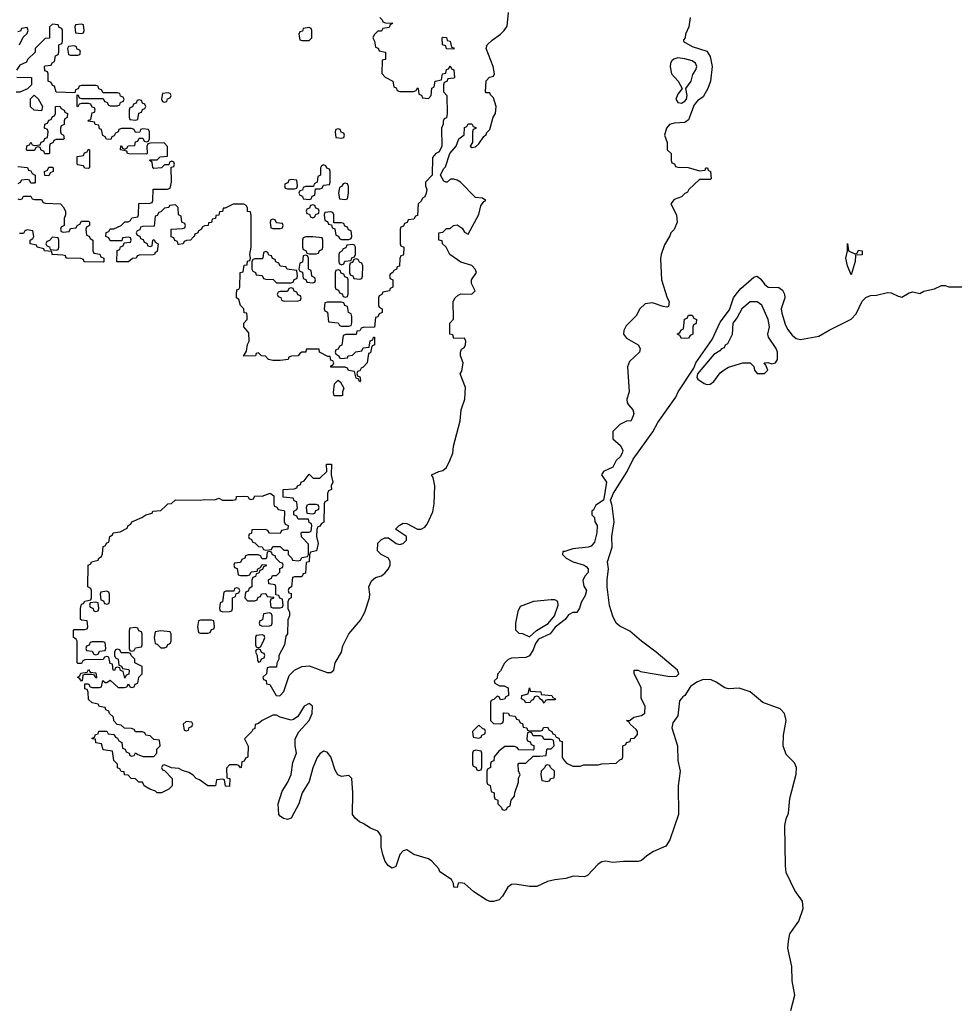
# Model space of a CAD drawing. Header units: inches. Extents: x 2718490 to 2828976, y 856982 to 957410.
# Tile 20 of 63: x 2744109 to 2749280, y 897240 to 902690. Entities that reach past the tile are written whole.
import ezdxf

# ---------------------------------------------------------------- set-up
doc = ezdxf.new("R2010")
doc.units = ezdxf.units.IN
doc.header["$MEASUREMENT"] = 0
doc.layers.add('C7849', color=7, linetype='Continuous')
doc.layers.add('C7940', color=7, linetype='Continuous')

msp = doc.modelspace()

# ---------------------------------------------------------------- linework, layer by layer
at = {"layer": 'C7849', "color": 6}
for points in [[(2748374.9, 897205.1), (2748396.9, 897290), (2748383.5, 897370), (2748381.1, 897450), (2748358.2, 897550), (2748362.4, 897590), (2748370, 897630.3), (2748420.6, 897699.4), (2748444.2, 897770), (2748439.3, 897810), (2748397.7, 897870), (2748350, 897969.3), (2748346.7, 898006.7), (2748343.1, 898230), (2748350, 898266.8), (2748362, 898298), (2748370, 898378.8), (2748405.4, 898514.6), (2748406.5, 898550), (2748396.3, 898576.3), (2748350, 898623.5), (2748333.1, 898670), (2748334.2, 898730), (2748349.8, 898810), (2748341.1, 898850), (2748315.7, 898875.7), (2748221.6, 898910), (2748149.8, 898969.8), (2748090, 898989.8), (2748030, 898987.1), (2748010, 898991.3), (2747963.2, 899023.2), (2747935.5, 899035.5), (2747890, 899037.7), (2747856, 899024), (2747821.3, 898998.7), (2747788.5, 898950), (2747777.2, 898942.8), (2747760.1, 898919.9), (2747750, 898837.2), (2747722.3, 898797.7), (2747716.4, 898770), (2747748.4, 898670), (2747750.3, 898590), (2747762.4, 898530), (2747753.1, 898450), (2747753.8, 898290), (2747706.7, 898150), (2747684, 898116), (2747615.1, 898084.9), (2747578, 898062), (2747550, 898036.2), (2747531.3, 898030), (2747450, 898029.8), (2747390, 898024.2), (2747350, 898031.8), (2747330, 898029.5), (2747310, 898016), (2747250, 897952.7), (2747233.7, 897946.3), (2747170.4, 897949.6), (2747130, 897935.6), (2747070, 897929.5), (2747030, 897919.6), (2746970, 897892), (2746930, 897892), (2746850, 897905.2), (2746830, 897902.7), (2746810, 897889), (2746781.1, 897838.9), (2746762, 897818), (2746730, 897809), (2746710, 897809.2), (2746690, 897818), (2746622.3, 897862.3), (2746570, 897909.3), (2746547.1, 897912.9), (2746534, 897910), (2746530, 897886), (2746510, 897888), (2746508.7, 897908.7), (2746498, 897930), (2746433.6, 897973.6), (2746428, 897990), (2746390, 898032.7), (2746370, 898046), (2746290, 898069.4), (2746250, 898094.5), (2746230, 898089.4), (2746213, 898070), (2746190, 898003.6), (2746170, 897994.3), (2746150, 898006.4), (2746131.1, 898030), (2746117.4, 898070), (2746109.6, 898110.4), (2746109.5, 898170), (2746098.4, 898190), (2746090, 898198.4), (2746050, 898214.5), (2746010, 898241.6), (2745989.8, 898249.8), (2745964.5, 898270), (2745949.6, 898290), (2745951.8, 898410), (2745946.6, 898490), (2745930, 898506.6), (2745890, 898500.9), (2745869.3, 898509.3), (2745855.1, 898535.1), (2745829.5, 898610), (2745810, 898636), (2745790, 898640.9), (2745770, 898626), (2745753.8, 898606.2), (2745730.4, 898549.6), (2745710, 898474), (2745672.2, 898410), (2745652.4, 898350), (2745611.6, 898270), (2745590, 898262.8), (2745567.9, 898267.9), (2745550, 898281.3), (2745542.6, 898290), (2745538.9, 898350), (2745560.1, 898419.9), (2745592.3, 898470), (2745610, 898512), (2745620.9, 898579.1), (2745640.9, 898630), (2745632.7, 898670), (2745633.2, 898710), (2745652.7, 898747.3), (2745710, 898811.3), (2745726.6, 898850), (2745729, 898890), (2745710, 898905.2), (2745682.8, 898890), (2745647.5, 898832.5), (2745624, 898816), (2745610, 898812.7), (2745550, 898829.5), (2745530, 898839.6), (2745510, 898839.6), (2745451, 898810), (2745430, 898794), (2745412, 898788), (2745410, 898766), (2745398, 898762), (2745394, 898750), (2745352, 898710), (2745372, 898668), (2745371.6, 898611.6), (2745370, 898606), (2745358, 898602), (2745350, 898586), (2745338, 898582), (2745334, 898550), (2745330, 898548), (2745322, 898562), (2745310, 898566), (2745270, 898566), (2745252.7, 898547.3), (2745254, 898494), (2745270.8, 898490), (2745270, 898446), (2745248, 898448), (2745242, 898482), (2745230, 898486), (2745198, 898482), (2745191.3, 898448.7), (2745150, 898449), (2745103.1, 898483.1), (2745086, 898490), (2745068.4, 898508.4), (2745044, 898524), (2745010, 898534), (2744990, 898545.2), (2744948.9, 898548.9), (2744910, 898566), (2744898, 898562), (2744894, 898550), (2744898, 898538), (2744910, 898534), (2744952, 898490), (2744952, 898450), (2744934, 898430), (2744894, 898410), (2744870, 898409.7), (2744860.2, 898420.2), (2744828.7, 898430), (2744798, 898450), (2744788.9, 898468.9), (2744768, 898470), (2744748.7, 898488.7), (2744726, 898490), (2744708.4, 898508.4), (2744688, 898510), (2744686, 898526), (2744670, 898528), (2744663.1, 898543.1), (2744650, 898549), (2744649, 898569), (2744628.7, 898590), (2744622, 898642), (2744570, 898648), (2744562, 898682), (2744530, 898688), (2744527.3, 898707.3), (2744509.3, 898710), (2744510, 898714), (2744522, 898718), (2744527.3, 898732.7), (2744542, 898738), (2744547.3, 898752.7), (2744590, 898752), (2744598, 898738), (2744630, 898734), (2744638, 898718), (2744650, 898714), (2744658, 898698), (2744674, 898690), (2744678, 898658), (2744692, 898652), (2744698, 898638), (2744714, 898630), (2744718, 898618), (2744730, 898614), (2744742, 898618), (2744750, 898631.3), (2744762, 898622), (2744791.3, 898611.3), (2744850, 898612), (2744868, 898630), (2744868.4, 898651.6), (2744886, 898670), (2744882, 898702), (2744850, 898706), (2744830, 898726), (2744806, 898730), (2744802, 898742), (2744787.3, 898747.3), (2744750, 898748), (2744742, 898762), (2744727.3, 898767.3), (2744688.4, 898768.4), (2744670, 898786), (2744648.7, 898788.7), (2744629.1, 898809.1), (2744628, 898830), (2744606, 898850), (2744602, 898862), (2744586, 898870), (2744582, 898882), (2744550, 898888), (2744542, 898902), (2744510, 898908), (2744490, 898928), (2744488, 898968), (2744482, 898982), (2744470, 898986), (2744470, 899014), (2744490, 899014), (2744498, 898998), (2744510, 898994), (2744550, 898994), (2744562, 898998), (2744568, 899032), (2744582, 899022), (2744590, 899022), (2744610, 899034), (2744652.7, 898992.7), (2744687.3, 898992.7), (2744702, 898998), (2744710, 899014), (2744718, 898998), (2744730, 898994), (2744742, 898998), (2744748, 899012), (2744762, 899018), (2744768.4, 899051.6), (2744786, 899070), (2744786, 899110), (2744746, 899130), (2744746, 899150), (2744726, 899170), (2744722, 899182), (2744710, 899186), (2744670, 899186), (2744662, 899202), (2744650, 899206), (2744638, 899202), (2744634, 899190), (2744634, 899170), (2744638, 899158), (2744654, 899150), (2744658, 899118), (2744672, 899112), (2744678, 899098), (2744710, 899094), (2744714, 899090), (2744712.7, 899067.3), (2744698, 899062), (2744690, 899046), (2744682, 899082), (2744667.3, 899087.3), (2744662, 899102), (2744650, 899106), (2744638, 899102), (2744632.7, 899087.3), (2744626, 899090), (2744622, 899122), (2744610, 899126), (2744602, 899162), (2744590, 899166), (2744578, 899162), (2744570, 899148), (2744470, 899146), (2744458, 899142), (2744450, 899126), (2744430, 899126), (2744426, 899130), (2744426, 899250), (2744422, 899262), (2744406, 899270), (2744406, 899310), (2744410, 899314), (2744470, 899314), (2744482, 899318), (2744486, 899330), (2744482, 899362), (2744450, 899366), (2744446, 899370), (2744446, 899430), (2744450, 899454), (2744462, 899458), (2744468.4, 899471.6), (2744502, 899478), (2744506, 899490), (2744506, 899530), (2744502, 899542), (2744486, 899550), (2744488, 899670), (2744502, 899678), (2744506, 899690), (2744542, 899698), (2744546, 899710), (2744562, 899718), (2744567.3, 899732.7), (2744570, 899774), (2744582, 899778), (2744590, 899794), (2744602, 899798), (2744608, 899830), (2744622, 899838), (2744626, 899850), (2744665.2, 899854.8), (2744704, 899876), (2744709.2, 899890), (2744723.1, 899896.9), (2744730, 899910.7), (2744784.7, 899935.3), (2744806, 899950), (2744842, 899958), (2744846, 899970), (2744890, 899974), (2744917.4, 900000)], [(2745517.3, 900000), (2745518, 899998), (2745532, 899992), (2745538, 899978), (2745570, 899974), (2745574, 899970), (2745572.7, 899912.7), (2745578, 899898), (2745594, 899890), (2745592, 899870), (2745558, 899862), (2745550, 899846), (2745490, 899848), (2745482, 899862), (2745467.3, 899867.3), (2745394, 899866), (2745391.6, 899848.4), (2745378, 899842), (2745374, 899830), (2745378, 899818), (2745390, 899814), (2745398, 899798), (2745410, 899794), (2745430, 899774), (2745450, 899772), (2745458, 899758), (2745470, 899754), (2745502, 899758), (2745510, 899774), (2745550, 899774), (2745570, 899754), (2745590, 899754), (2745594, 899750), (2745594, 899730), (2745614, 899710), (2745618, 899698), (2745650, 899694), (2745662, 899698), (2745670, 899714), (2745702, 899718), (2745706, 899730), (2745707.3, 899787.3), (2745667.3, 899827.3), (2745666, 899850), (2745670, 899854), (2745710, 899854), (2745722, 899858), (2745726, 899890), (2745722, 899902), (2745710, 899906), (2745706, 899926), (2745650, 899926), (2745642, 899942), (2745626, 899950), (2745626, 899970), (2745642, 899978), (2745646, 899990), (2745644.8, 900000)], [(2745793.7, 900000), (2745791.1, 899908.9), (2745778, 899902), (2745770, 899886), (2745758, 899882), (2745752.7, 899867.3), (2745751.3, 899830), (2745761, 899790), (2745750.8, 899750), (2745718, 899742), (2745712.7, 899727.3), (2745711.3, 899690), (2745694, 899686), (2745690, 899626), (2745678, 899622), (2745670, 899606), (2745630, 899606), (2745618, 899602), (2745612, 899550), (2745598, 899542), (2745594, 899530), (2745598, 899518), (2745610, 899514), (2745611.3, 899490), (2745598, 899482), (2745592.7, 899467.3), (2745592, 899430), (2745602, 899410), (2745602, 899390), (2745592.7, 899367.3), (2745591, 899290), (2745582, 899278), (2745573.4, 899230), (2745542, 899170), (2745542, 899150), (2745532, 899128), (2745530, 899106), (2745490, 899106), (2745478, 899102), (2745474, 899070), (2745454, 899050), (2745458, 899038), (2745471.6, 899031.6), (2745474, 899014), (2745492, 899010), (2745527.3, 898950), (2745547.9, 898947.9), (2745570, 898971), (2745600.1, 899059.9), (2745629.8, 899090.2), (2745669.7, 899110.3), (2745710, 899113), (2745810, 899076.3), (2745830, 899076.3), (2745846, 899090), (2745855.1, 899130), (2745889.6, 899190), (2745896.2, 899223.8), (2745929.3, 899290), (2745993.7, 899366.3), (2746018.4, 899410), (2746043.7, 899490), (2746046.6, 899510), (2746041.2, 899550), (2746056, 899584), (2746077.2, 899602.8), (2746110, 899611), (2746130, 899626.8), (2746149.2, 899650), (2746158, 899670), (2746159.3, 899690), (2746150, 899708.7), (2746109.1, 899729.1), (2746088, 899750), (2746090, 899792), (2746110, 899812), (2746130, 899822), (2746150, 899822), (2746192, 899790), (2746210, 899784.9), (2746230, 899791), (2746249, 899810), (2746249, 899830), (2746188, 899870), (2746208, 899890), (2746230, 899902.8), (2746250, 899902), (2746310, 899870.4), (2746330, 899870.4), (2746350, 899881.6), (2746363.1, 899896.9), (2746393.9, 899966.1), (2746399.8, 900000)], [(2745697.3, 900000), (2745694, 899990), (2745698, 899958), (2745730, 899954), (2745742, 899958), (2745747.3, 899972.7), (2745762, 899978), (2745766, 899990), (2745762.7, 900000)], [(2747295.2, 900000), (2747283.6, 899976.4), (2747274, 899970), (2747274, 899950), (2747290, 899934), (2747291.3, 899910), (2747304.7, 899890), (2747302, 899850), (2747290, 899798), (2747270, 899775.3), (2747254, 899770), (2747170, 899762), (2747126, 899746), (2747114, 899746), (2747112, 899730), (2747132, 899710), (2747172, 899690), (2747232, 899670), (2747244, 899664), (2747254.8, 899650), (2747254.8, 899630), (2747236, 899610), (2747225.4, 899585.4), (2747230, 899554), (2747244.7, 899530), (2747238, 899502), (2747215.3, 899464.7), (2747206.8, 899433.2), (2747190.7, 899409.3), (2747170, 899409), (2747144.5, 899395.5), (2747126.8, 899370), (2747072.4, 899327.6), (2747044.7, 899290), (2746979.6, 899260.4), (2746962.8, 899237.2), (2746950, 899202), (2746930, 899169.2), (2746910, 899159), (2746830, 899155.3), (2746811.6, 899148.4), (2746791.6, 899128.4), (2746770, 899086), (2746752, 899068), (2746750, 899046), (2746734, 899030), (2746738, 899018), (2746763.6, 899003.6), (2746790, 899002), (2746812, 898992), (2746814, 898950), (2746798, 898942), (2746791.6, 898928.4), (2746770, 898926), (2746762, 898942), (2746750, 898946), (2746732.7, 898927.3), (2746718, 898922), (2746714, 898910), (2746714, 898810), (2746730, 898794), (2746767.3, 898792.7), (2746782, 898798), (2746786, 898810), (2746786, 898854), (2746790, 898854), (2746811.6, 898851.6), (2746818, 898838), (2746850, 898834), (2746858, 898818), (2746870, 898814), (2746878, 898798), (2746890, 898794), (2746894, 898774), (2746914, 898770), (2746918, 898758), (2746930, 898754), (2746990, 898754), (2747002, 898758), (2747007.3, 898772.7), (2747030, 898774), (2747038, 898758), (2747054, 898750), (2747058, 898738), (2747070, 898734), (2747078, 898718), (2747092.7, 898712.7), (2747098, 898698), (2747110, 898694), (2747111, 898610), (2747116, 898596), (2747134.8, 898574.8), (2747170, 898558), (2747210, 898558), (2747230, 898564.7), (2747310, 898564.7), (2747330, 898571.3), (2747410, 898574), (2747430, 898594), (2747442, 898598), (2747446, 898610), (2747446, 898670), (2747462, 898678), (2747466, 898690), (2747486, 898694), (2747490, 898712), (2747510, 898714), (2747527.3, 898732.7), (2747528, 898750), (2747520.4, 898760.4), (2747486, 898790), (2747482, 898802), (2747466, 898810), (2747487.3, 898812.7), (2747506, 898830), (2747550, 898838), (2747568.4, 898851.6), (2747568.7, 898890), (2747547.3, 898932.7), (2747547.3, 898992.7), (2747509, 899070), (2747508, 899090), (2747530, 899090.3), (2747543, 899083), (2747706.3, 899053.7), (2747743.1, 899056.9), (2747755.3, 899070), (2747749, 899090), (2747629.7, 899189.7), (2747549.3, 899250), (2747485.4, 899305.4), (2747430, 899332.7), (2747410, 899349.4), (2747390, 899389), (2747372.5, 899447.5), (2747359.5, 899550), (2747359.5, 899590), (2747367.3, 899650), (2747361.6, 899690), (2747386.6, 899770), (2747384.5, 899830), (2747398.4, 899910), (2747386.6, 900000)]]:
    msp.add_lwpolyline(points, dxfattribs=at)
for points in [[(2745490, 899746), (2745478, 899742), (2745474, 899710), (2745470, 899706), (2745450, 899706), (2745442, 899722), (2745427.3, 899727.3), (2745372, 899728), (2745358, 899722), (2745354, 899710), (2745338, 899702), (2745330, 899686), (2745298, 899682), (2745294, 899670), (2745298, 899658), (2745312.7, 899652.7), (2745318, 899618), (2745330, 899614), (2745370, 899614), (2745382, 899618), (2745390, 899634), (2745422, 899638), (2745426, 899650), (2745442, 899658), (2745450, 899674), (2745472.7, 899672.7), (2745472.7, 899667.3), (2745458, 899662), (2745452.7, 899647.3), (2745438, 899642), (2745432.7, 899627.3), (2745418, 899622), (2745412.7, 899607.3), (2745398, 899602), (2745394, 899590), (2745394, 899550), (2745378, 899542), (2745372.7, 899527.3), (2745358, 899522), (2745354, 899490), (2745370, 899474), (2745410, 899474), (2745422, 899478), (2745427.3, 899492.7), (2745442, 899498), (2745447.3, 899512.7), (2745470, 899514), (2745478, 899498), (2745514, 899494), (2745510, 899486), (2745498, 899482), (2745494, 899470), (2745498, 899438), (2745510, 899434), (2745550, 899434), (2745562, 899438), (2745566, 899450), (2745562, 899482), (2745548, 899488), (2745542, 899502), (2745526, 899506), (2745526, 899550), (2745522, 899562), (2745487.3, 899567.3), (2745486, 899590), (2745502, 899598), (2745507.3, 899612.7), (2745530, 899614), (2745547.3, 899632.7), (2745548.4, 899651.6), (2745562, 899658), (2745566, 899670), (2745562, 899682), (2745550, 899686), (2745526, 899710), (2745522, 899722), (2745507.3, 899727.3), (2745502, 899742)], [(2744590, 899526), (2744558, 899522), (2744554, 899510), (2744558, 899478), (2744572.7, 899472.7), (2744578, 899458), (2744590, 899454), (2744602, 899458), (2744606, 899470), (2744606, 899510), (2744602, 899522)], [(2745310, 899546), (2745298, 899542), (2745294, 899526), (2745250, 899526), (2745238, 899522), (2745231.6, 899468.4), (2745218, 899462), (2745214, 899430), (2745218, 899418), (2745232.7, 899412.7), (2745270, 899414), (2745282, 899418), (2745286, 899430), (2745286, 899490), (2745302, 899498), (2745306, 899514), (2745322, 899518), (2745326, 899530), (2745322, 899542)], [(2747050, 899479), (2746951.1, 899468.9), (2746878, 899442), (2746865.4, 899414.6), (2746852, 899350), (2746852.7, 899312.7), (2746870, 899294), (2746890, 899292), (2746930, 899274), (2746968, 899310), (2747032.7, 899347.3), (2747068.7, 899390), (2747088, 899450), (2747086, 899470), (2747070, 899478)], [(2744530, 899466), (2744498, 899462), (2744494, 899450), (2744498, 899438), (2744512.7, 899432.7), (2744518, 899418), (2744530, 899414), (2744542, 899418), (2744546, 899430), (2744542, 899462)], [(2745170, 899366), (2745110, 899366), (2745098, 899362), (2745092, 899330), (2745098, 899298), (2745110, 899294), (2745150, 899294), (2745162, 899298), (2745170, 899314), (2745182, 899318), (2745186, 899330), (2745182, 899362)], [(2745490, 899406), (2745458, 899402), (2745451.6, 899368.4), (2745438, 899362), (2745434, 899350), (2745438, 899338), (2745452.7, 899332.7), (2745490, 899334), (2745502, 899338), (2745506, 899350), (2745506, 899390), (2745502, 899402)], [(2744750, 899326), (2744718, 899322), (2744714, 899310), (2744714, 899210), (2744718, 899198), (2744730, 899194), (2744742, 899198), (2744750, 899214), (2744782, 899218), (2744786, 899230), (2744786, 899290), (2744782, 899302), (2744767.3, 899307.3), (2744762, 899322)], [(2744890, 899308), (2744858, 899302), (2744852, 899270), (2744858, 899238), (2744870, 899234), (2744890, 899214), (2744910, 899214), (2744922, 899218), (2744928, 899232), (2744942, 899238), (2744946, 899250), (2744946, 899290), (2744942, 899302)], [(2745450, 899286), (2745418, 899282), (2745414, 899270), (2745414, 899230), (2745418, 899218), (2745430, 899214), (2745442, 899218), (2745458, 899250), (2745466, 899270), (2745462, 899282)], [(2744570, 899246), (2744510, 899246), (2744498, 899242), (2744492.7, 899227.3), (2744478, 899222), (2744474, 899210), (2744478, 899198), (2744510, 899194), (2744518, 899178), (2744530, 899174), (2744542, 899178), (2744550, 899194), (2744582, 899198), (2744586, 899210), (2744582, 899242)], [(2745430, 899206), (2745418, 899202), (2745414, 899190), (2745422, 899170), (2745423.6, 899143.6), (2745430, 899134), (2745442, 899138), (2745447.3, 899152.7), (2745462, 899158), (2745466, 899170), (2745462, 899182), (2745447.3, 899187.3), (2745442, 899202)], [(2744530, 899046), (2744522, 899062), (2744510, 899066), (2744470, 899066), (2744458, 899062), (2744454, 899030), (2744450, 899028), (2744442, 899042), (2744428, 899050), (2744442, 899058), (2744447.3, 899072.7), (2744482, 899078), (2744490, 899094), (2744498, 899078), (2744530, 899074), (2744534, 899050)], [(2747010, 898906), (2747002, 898922), (2746986, 898930), (2746982, 898942), (2746970, 898946), (2746958, 898942), (2746950, 898926), (2746938, 898922), (2746934, 898910), (2746908.4, 898908.4), (2746902, 898922), (2746886, 898930), (2746888, 898950), (2746922, 898958), (2746930, 898991.3), (2746934, 898974), (2746992, 898970), (2746994, 898954), (2747054, 898950), (2747058, 898938), (2747074, 898930), (2747070, 898926), (2747030, 898926), (2747018, 898922)], [(2745030, 898806), (2745014, 898790), (2745018, 898758), (2745030, 898754), (2745042, 898758), (2745047.3, 898772.7), (2745062, 898778), (2745066, 898790), (2745062, 898802)], [(2746650, 898786), (2746614, 898750), (2746618, 898718), (2746650, 898714), (2746662, 898718), (2746666, 898730), (2746682, 898738), (2746686, 898750), (2746682, 898762), (2746670, 898766)], [(2746930, 898746), (2746918, 898742), (2746914, 898710), (2746918, 898698), (2746932.7, 898692.7), (2746938, 898678), (2746952.7, 898672.7), (2746954, 898650), (2746950, 898646), (2746870, 898648), (2746862, 898662), (2746847.3, 898667.3), (2746792.7, 898667.3), (2746759.6, 898640.4), (2746734, 898610), (2746732, 898588), (2746718, 898582), (2746714, 898570), (2746714, 898550), (2746698, 898542), (2746694, 898530), (2746694, 898470), (2746698, 898458), (2746711.6, 898451.6), (2746718, 898418), (2746734, 898410), (2746734, 898390), (2746738, 898378), (2746754, 898370), (2746754, 898350), (2746774, 898330), (2746778, 898318), (2746790, 898314), (2746802, 898318), (2746808, 898332), (2746822, 898338), (2746828, 898370), (2746847.3, 898392.7), (2746848, 898410), (2746868.7, 898470), (2746869.1, 898490.9), (2746878, 898510), (2746868, 898532), (2746866, 898570), (2746870, 898574), (2746910, 898574), (2746950, 898614), (2746987.3, 898612.7), (2747022, 898618), (2747026, 898650), (2747030, 898654), (2747050, 898654), (2747066, 898670), (2747062, 898702), (2747050, 898706), (2747010, 898706), (2747002, 898722), (2746990, 898726), (2746950, 898726), (2746942, 898742)], [(2746630, 898646), (2746618, 898642), (2746614, 898630), (2746614, 898570), (2746618, 898558), (2746632.7, 898552.7), (2746638, 898538), (2746650, 898534), (2746662, 898538), (2746666, 898550), (2746666, 898630), (2746662, 898642)], [(2747030, 898566), (2747018, 898562), (2747014, 898550), (2746994, 898530), (2746992, 898510), (2746998, 898478), (2747030, 898474), (2747042, 898478), (2747046, 898490), (2747066, 898494), (2747068, 898510), (2747068, 898530), (2747046, 898550), (2747042, 898562)]]:
    msp.add_lwpolyline(points, close=True, dxfattribs=at)
at = {"layer": 'C7940', "color": 6}
for points in [[(2746102, 902702), (2746114, 902690), (2746118, 902678), (2746132.7, 902672.7), (2746174, 902670), (2746158, 902662), (2746152.7, 902647.3), (2746118, 902642), (2746110, 902626), (2746090, 902626), (2746070, 902606), (2746062, 902590), (2746071.6, 902571.6), (2746078, 902538), (2746092, 902532), (2746098, 902518), (2746132, 902510), (2746132, 902470), (2746114, 902466), (2746112.7, 902392.7), (2746131.6, 902371.6), (2746174, 902350), (2746178, 902318), (2746192, 902312), (2746198, 902298), (2746212.7, 902292.7), (2746287.3, 902292.7), (2746302, 902298), (2746310, 902312), (2746314, 902310), (2746318, 902278), (2746332.7, 902272.7), (2746338, 902258), (2746370, 902254), (2746386, 902270), (2746388.4, 902311.6), (2746402, 902318), (2746408, 902350), (2746442, 902358), (2746448, 902390), (2746466, 902394), (2746470, 902414), (2746482, 902418), (2746490, 902434), (2746498, 902418), (2746511.6, 902411.6), (2746514, 902370), (2746510, 902366), (2746478, 902362), (2746472, 902348), (2746458, 902342), (2746454, 902330), (2746454, 902290), (2746472, 902270), (2746474, 902170), (2746470, 902146), (2746458, 902142), (2746452, 902128), (2746452, 902112), (2746442, 902090), (2746444.7, 901990), (2746430, 901958), (2746411.1, 901948.9), (2746392.7, 901927.3), (2746391.3, 901830), (2746354, 901790), (2746354, 901770), (2746362, 901750), (2746358, 901730), (2746350.7, 901709.3), (2746338, 901702), (2746330, 901686), (2746314, 901670), (2746310, 901606), (2746298, 901602), (2746290, 901586), (2746258, 901582), (2746252.7, 901567.3), (2746238, 901562), (2746232.7, 901547.3), (2746218, 901542), (2746214, 901530), (2746214, 901450), (2746218, 901438), (2746234, 901430), (2746232.7, 901392.7), (2746230, 901386), (2746218, 901382), (2746212.7, 901367.3), (2746210, 901326), (2746198, 901322), (2746194, 901310), (2746178, 901302), (2746174, 901290), (2746158, 901282), (2746154, 901270), (2746158, 901258), (2746174, 901250), (2746174, 901210), (2746158, 901202), (2746154, 901190), (2746118, 901182), (2746112, 901168), (2746098, 901162), (2746094, 901150), (2746094, 901110), (2746098, 901098), (2746114, 901090), (2746114, 901070), (2746098, 901062), (2746090, 901046), (2746078, 901042), (2746072.7, 900987.3), (2746010, 900986), (2745998, 900982), (2745991.6, 900968.4), (2745974, 900966), (2745970, 900948), (2745912.7, 900947.3), (2745898, 900942), (2745891.6, 900888.4), (2745878, 900882), (2745870, 900866), (2745858, 900862), (2745854, 900850), (2745858, 900838), (2745874, 900830), (2745878, 900818), (2745890, 900814), (2745922, 900818), (2745926, 900830), (2745950, 900834), (2745968.4, 900851.6), (2746002, 900858), (2746010, 900874), (2746042, 900878), (2746048.4, 900911.6), (2746062, 900918), (2746067.3, 900932.7), (2746072.7, 900932.7), (2746072, 900890), (2746058, 900882), (2746050, 900846), (2746038, 900842), (2746032, 900790), (2746010, 900766), (2745998, 900762), (2745990, 900746), (2745978, 900742), (2745974, 900730), (2745978, 900718), (2745990, 900714), (2745992.7, 900707.3), (2745994, 900690), (2745990, 900686), (2745982, 900702), (2745970, 900706), (2745962, 900742), (2745928.4, 900748.4), (2745922, 900762), (2745910, 900766), (2745830, 900766), (2745830, 900774), (2745842, 900778), (2745846, 900790), (2745842, 900802), (2745830, 900806), (2745826, 900826), (2745814, 900826), (2745768, 900850), (2745766, 900866), (2745694, 900866), (2745692, 900850), (2745670.7, 900849.3), (2745658, 900842), (2745650, 900829.3), (2745612.7, 900827.3), (2745598, 900822), (2745594, 900810), (2745550, 900804), (2745510, 900804), (2745486, 900810), (2745468, 900828), (2745446, 900830), (2745430, 900846), (2745418, 900842), (2745414, 900830), (2745347.3, 900827.3), (2745364, 900856), (2745370, 900892), (2745379, 900910), (2745376.4, 900956.4), (2745348.7, 900990), (2745348.7, 901010), (2745368, 901030), (2745368, 901050), (2745366, 901066), (2745350, 901068), (2745349, 901089), (2745330, 901108), (2745320.4, 901140.4), (2745309.1, 901150.9), (2745308, 901170), (2745310, 901194), (2745322, 901198), (2745326, 901210), (2745328.7, 901290), (2745346, 901294), (2745350, 901331.3), (2745367.3, 901332.7), (2745370, 901354), (2745382, 901358), (2745386, 901370), (2745382, 901390), (2745389.2, 901430.8), (2745388.7, 901608.7), (2745386, 901626), (2745370, 901628), (2745368.4, 901648.4), (2745362, 901662), (2745348.4, 901668.4), (2745290, 901669.2), (2745246, 901646), (2745234, 901646), (2745230, 901628), (2745214, 901626), (2745210, 901608), (2745194, 901606), (2745192, 901590), (2745174, 901586), (2745170, 901568), (2745154, 901566), (2745152, 901550), (2745131.6, 901548.4), (2745118, 901542), (2745114, 901530), (2745098, 901522), (2745094, 901510), (2745078, 901502), (2745074, 901490), (2745071, 901489), (2745054, 901470), (2745032, 901468), (2745018, 901462), (2745014, 901450), (2744990, 901446), (2744986, 901446), (2744982, 901462), (2744967.3, 901467.3), (2744962, 901482), (2744947.3, 901487.3), (2744946, 901530), (2745010, 901534), (2745022, 901538), (2745026, 901550), (2745022, 901562), (2745006, 901570), (2745002, 901602), (2744988, 901610), (2744986, 901650), (2744970, 901666), (2744938, 901662), (2744934, 901650), (2744910, 901646), (2744890, 901626), (2744878, 901622), (2744870, 901606), (2744858, 901602), (2744852.7, 901547.3), (2744790, 901546), (2744778, 901542), (2744772.7, 901527.3), (2744758, 901522), (2744754, 901510), (2744758, 901498), (2744772.7, 901492.7), (2744778, 901478), (2744792.7, 901472.7), (2744798, 901458), (2744812.7, 901452.7), (2744818, 901438), (2744830, 901434), (2744842, 901438), (2744846, 901470), (2744852.7, 901472.7), (2744858, 901458), (2744874, 901450), (2744870, 901406), (2744858, 901402), (2744854, 901390), (2744848, 901388), (2744770, 901386), (2744758, 901382), (2744754, 901370), (2744732, 901368), (2744710, 901349), (2744646, 901350), (2744647.3, 901412.7), (2744662, 901418), (2744667.3, 901432.7), (2744682, 901438), (2744686, 901454), (2744722, 901458), (2744726, 901470), (2744722, 901482), (2744710, 901486), (2744678, 901482), (2744674, 901466), (2744610, 901466), (2744602, 901482), (2744586, 901490), (2744587.3, 901512.7), (2744602, 901518), (2744608.4, 901531.6), (2744630, 901532), (2744670, 901551.3), (2744690, 901571.3), (2744708, 901572), (2744722, 901578), (2744730, 901594), (2744762, 901598), (2744766, 901610), (2744767.3, 901672.7), (2744830, 901674), (2744842, 901678), (2744846, 901690), (2744847.3, 901752.7), (2744927.3, 901752.7), (2744942, 901758), (2744948.4, 901791.6), (2744946, 901874), (2744962, 901878), (2744966, 901890), (2744962, 901902), (2744950, 901906), (2744938, 901902), (2744934, 901886), (2744910, 901886), (2744894, 901870), (2744850, 901866), (2744846, 901870), (2744842, 901902), (2744826, 901910), (2744830, 901914), (2744870, 901914), (2744886, 901930), (2744926, 901934), (2744927.3, 901987.3), (2744908, 902008), (2744832.7, 902007.3), (2744818, 902002), (2744812.7, 901987.3), (2744814, 901950), (2744810, 901946), (2744712.7, 901947.3), (2744706, 901950), (2744702, 901962), (2744666, 901970), (2744668, 901992), (2744674, 901990), (2744678, 901978), (2744690, 901974), (2744702, 901978), (2744708.9, 901991.1), (2744746, 901994), (2744750, 902014), (2744762, 902018), (2744770, 902034), (2744790, 902034), (2744798, 902018), (2744810, 902014), (2744822, 902018), (2744826, 902030), (2744826, 902070), (2744822, 902082), (2744790, 902086), (2744778, 902082), (2744772.7, 902067.3), (2744750, 902066), (2744742, 902082), (2744727.3, 902087.3), (2744672.7, 902087.3), (2744658, 902082), (2744654, 902070), (2744638, 902062), (2744632, 902048), (2744618, 902042), (2744612.7, 902027.3), (2744588.4, 902028.4), (2744582, 902042), (2744568.4, 902048.4), (2744562, 902082), (2744550, 902086), (2744546, 902106), (2744526, 902110), (2744522, 902122), (2744488.4, 902128.4), (2744490, 902134), (2744502, 902138), (2744510, 902174), (2744522, 902178), (2744526, 902190), (2744522, 902202), (2744510, 902206), (2744502, 902222), (2744490, 902226), (2744450, 902226), (2744438, 902222), (2744430, 902208), (2744426, 902210), (2744426, 902274), (2744432.7, 902272.7), (2744438, 902258), (2744450, 902254), (2744570, 902254), (2744578, 902238), (2744592.7, 902232.7), (2744598, 902218), (2744610, 902214), (2744650, 902214), (2744662, 902218), (2744667.3, 902232.7), (2744682, 902238), (2744686, 902250), (2744682, 902262), (2744667.3, 902267.3), (2744662, 902282), (2744650, 902286), (2744570, 902286), (2744562, 902302), (2744547.3, 902307.3), (2744542, 902322), (2744530, 902326), (2744450, 902326), (2744438, 902322), (2744432.7, 902307.3), (2744418, 902302), (2744414, 902286), (2744310, 902288), (2744302, 902322), (2744290, 902326), (2744282, 902342), (2744266, 902350), (2744266, 902390), (2744262, 902402), (2744247.3, 902407.3), (2744246, 902430), (2744250, 902434), (2744282, 902438), (2744288, 902452), (2744302, 902458), (2744306, 902490), (2744322, 902498), (2744326, 902510), (2744326, 902550), (2744342, 902558), (2744346, 902570), (2744346, 902630), (2744342, 902642), (2744327.3, 902647.3), (2744322, 902662), (2744290, 902666), (2744274, 902650), (2744272.7, 902587.3), (2744250, 902586), (2744194, 902530), (2744194, 902510), (2744152, 902470), (2744145.4, 902454.6), (2744110, 902438), (2744091.3, 902410)], [(2746399.8, 900000), (2746401.6, 900010), (2746405.2, 900110), (2746396.4, 900156.4), (2746388, 900170), (2746428, 900190), (2746450, 900194.8), (2746470, 900211), (2746489.5, 900250), (2746504.5, 900290), (2746509.6, 900330), (2746545.1, 900470), (2746551.8, 900530), (2746571.6, 900590), (2746574.9, 900654.9), (2746546, 900730), (2746554.8, 900745.2), (2746562.7, 900790), (2746548.7, 900830), (2746548, 900850), (2746553.6, 900866.4), (2746570, 900878), (2746576, 900890), (2746577.2, 900910), (2746570, 900928), (2746510, 900926), (2746506, 900946), (2746488, 900950), (2746488, 901010), (2746508.4, 901031.6), (2746508, 901130), (2746518, 901150), (2746534, 901166), (2746550, 901172), (2746610, 901171), (2746629, 901190), (2746609, 901230), (2746608.7, 901250), (2746636, 901290), (2746628.7, 901310), (2746610, 901328.7), (2746550, 901348.7), (2746488, 901390), (2746468, 901430), (2746448, 901450), (2746446, 901466), (2746428, 901470), (2746428.7, 901510), (2746450, 901514), (2746470, 901534), (2746490, 901534), (2746508.4, 901551.6), (2746530, 901554), (2746556.9, 901536.9), (2746570, 901514), (2746590, 901502), (2746650, 901612), (2746661.2, 901658.8), (2746676.5, 901683.5), (2746688, 901690), (2746670, 901702), (2746630, 901706), (2746548, 901790), (2746530, 901802), (2746510, 901808), (2746492.7, 901807.3), (2746474, 901790), (2746466, 901790), (2746456.4, 901796.4), (2746438, 901830), (2746454.6, 901865.4), (2746464, 901876), (2746488.7, 901950), (2746524, 901990), (2746538, 902030), (2746568, 902052), (2746570, 902094), (2746582, 902098), (2746590, 902114), (2746610, 902114), (2746618, 902098), (2746632.7, 902092.7), (2746632.7, 902087.3), (2746618, 902082), (2746614, 902070), (2746614, 902010), (2746602, 901990), (2746610, 901982), (2746630, 901986), (2746650, 902002), (2746676.4, 902043.6), (2746690, 902054), (2746694, 902066), (2746710, 902082), (2746729, 902150), (2746740.9, 902170), (2746746, 902210), (2746730, 902258), (2746713.6, 902273.6), (2746710, 902286), (2746690, 902286), (2746686, 902290), (2746689.1, 902350.9), (2746709, 902371), (2746730, 902378), (2746736, 902390), (2746729, 902430), (2746689.2, 902530), (2746695.3, 902550), (2746723.2, 902576.8), (2746769.2, 902610), (2746790, 902630.8), (2746805.4, 902654.6), (2746814, 902730)], [(2747818, 902702), (2747812, 902650), (2747792, 902610), (2747791.1, 902588.9), (2747782, 902578), (2747782, 902570), (2747830, 902542), (2747910, 902515.5), (2747930, 902486.8), (2747939.6, 902430), (2747930.3, 902350.3), (2747916.9, 902310), (2747890, 902263.5), (2747859.4, 902240.6), (2747841.1, 902218.9), (2747810, 902136), (2747790, 902120.9), (2747730, 902118), (2747704.7, 902110), (2747687.3, 902090), (2747676.3, 902050), (2747691.3, 902010), (2747692, 901970), (2747714, 901950), (2747714, 901910), (2747718, 901898), (2747732.7, 901892.7), (2747738, 901878), (2747750, 901874), (2747807.3, 901872.7), (2747870, 901854), (2747902, 901858), (2747906, 901870), (2747914, 901870), (2747918, 901858), (2747932, 901850), (2747934, 901810), (2747930, 901806), (2747870, 901806), (2747812, 901750), (2747804.7, 901735.3), (2747790, 901728), (2747770.7, 901709.3), (2747730, 901694), (2747710.8, 901670), (2747742.8, 901610), (2747746.8, 901570), (2747730.8, 901529.2), (2747712, 901510), (2747706.8, 901493.2), (2747676.8, 901443.2), (2747657.3, 901390), (2747653.7, 901366.3), (2747660.5, 901250), (2747690.9, 901150.9), (2747702, 901130), (2747698, 901102), (2747690, 901098), (2747670, 901102), (2747610, 901122), (2747570, 901117.2), (2747540.7, 901090), (2747519.1, 901050), (2747465.2, 900994.8), (2747451.5, 900970), (2747450.3, 900950), (2747466.7, 900926.7), (2747531, 900890), (2747542, 900870), (2747538, 900850), (2747482.6, 900797.4), (2747471.9, 900768.1), (2747481, 900630), (2747468, 900590), (2747470.5, 900570), (2747477.3, 900557.3), (2747500.7, 900530), (2747506.8, 900510), (2747503.5, 900496.5), (2747490, 900468), (2747470, 900468.7), (2747430, 900449.2), (2747390.6, 900410), (2747390.8, 900370), (2747433.7, 900333.7), (2747445.4, 900305.4), (2747442.8, 900290), (2747430.8, 900270), (2747410, 900249.2), (2747390, 900213.2), (2747338.8, 900190), (2747328, 900170), (2747355.5, 900130), (2747341.4, 900038.6), (2747338.8, 900030), (2747296.8, 900003.2), (2747295.2, 900000)], [(2744108, 902550), (2744127.3, 902592.7), (2744150, 902614), (2744155.3, 902630), (2744150, 902646), (2744118, 902642), (2744112.7, 902627.3), (2744098, 902622)], [(2744092.7, 902372.7), (2744174, 902370), (2744174, 902330), (2744152.7, 902307.3), (2744110, 902288), (2744090, 902288)], [(2744098, 901878), (2744152.7, 901872.7), (2744158, 901858), (2744170, 901854), (2744178, 901838), (2744194, 901830), (2744194, 901790), (2744190, 901786), (2744170, 901786), (2744162, 901802), (2744150, 901806), (2744118, 901802), (2744112, 901788), (2744098, 901782)], [(2744098, 901698), (2744110, 901694), (2744122, 901698), (2744130, 901714), (2744170, 901714), (2744178, 901698), (2744190, 901694), (2744230, 901694), (2744238, 901678), (2744250, 901674), (2744334, 901670), (2744350, 901654), (2744362, 901630), (2744362, 901610), (2744354, 901590), (2744354, 901550), (2744338, 901542), (2744334, 901530), (2744338, 901518), (2744350, 901514), (2744382, 901518), (2744390, 901534), (2744422, 901538), (2744426, 901550), (2744442, 901558), (2744450, 901574), (2744490, 901574), (2744494, 901570), (2744494, 901550), (2744478, 901542), (2744474, 901530), (2744478, 901498), (2744492.7, 901492.7), (2744498, 901478), (2744514, 901470), (2744514, 901410), (2744518, 901398), (2744552.7, 901392.7), (2744558, 901378), (2744574, 901370), (2744574, 901350), (2744570, 901348), (2744470, 901349.3), (2744466, 901350), (2744462, 901362), (2744447.3, 901367.3), (2744370.8, 901369.2), (2744366, 901370), (2744362, 901382), (2744347.3, 901387.3), (2744288, 901390), (2744286, 901406), (2744246, 901410), (2744242, 901422), (2744206, 901430), (2744202, 901442), (2744166, 901450), (2744166, 901470), (2744182, 901478), (2744186, 901490), (2744182, 901522), (2744150, 901526), (2744138, 901522), (2744130, 901506), (2744107.3, 901507.3)], [(2747386.6, 900000), (2747385.8, 900005.8), (2747377.2, 900030), (2747395.1, 900070), (2747469.6, 900190), (2747503.3, 900256.7), (2747612.1, 900407.9), (2747640.1, 900459.9), (2747738.8, 900601.2), (2747751.8, 900630), (2747838, 900762), (2747849.7, 900790.3), (2747940.1, 900919.9), (2747984.2, 901015.8), (2748035.8, 901084.2), (2748059.3, 901150), (2748072.3, 901170), (2748098.7, 901201.3), (2748170, 901265.5), (2748189.7, 901270.3), (2748210, 901254), (2748230, 901225.5), (2748250, 901210.4), (2748310, 901208.2), (2748330, 901192.7), (2748341.5, 901170), (2748342.3, 901150), (2748322.3, 901090), (2748325.2, 901065.2), (2748343.9, 901003.9), (2748356.4, 900976.4), (2748383.4, 900943.4), (2748405.8, 900925.8), (2748430, 900918.9), (2748530, 900938), (2748588, 900972), (2748710, 901032), (2748737.2, 901062.8), (2748770, 901131.3), (2748790, 901152), (2748816.4, 901163.6), (2748850, 901166), (2748910, 901180.5), (2748930, 901178), (2748970, 901159.3), (2748990, 901154.9), (2749030, 901178.8), (2749050, 901182.8), (2749090, 901174.8), (2749112, 901188), (2749170, 901200.7), (2749210, 901218.8), (2749230, 901218.8), (2749250, 901211), (2749351.1, 901211.1)], [(2745644.8, 900000), (2745642, 900022), (2745627.3, 900027.3), (2745622, 900042), (2745567.3, 900047.3), (2745566, 900090), (2745627.3, 900092.7), (2745642, 900098), (2745646, 900110), (2745662, 900118), (2745666, 900130), (2745682, 900138), (2745710, 900174), (2745732.7, 900152.7), (2745770, 900152), (2745808, 900190), (2745806, 900230), (2745834, 900230), (2745832, 900170), (2745842, 900130), (2745832, 900110), (2745834, 900090), (2745818, 900082), (2745812.7, 900067.3), (2745811.1, 900028.9), (2745798, 900022), (2745794, 900010), (2745793.7, 900000)], [(2744917.4, 900000), (2744928, 900010), (2744948, 900012), (2744970, 900032), (2745110, 900030.6), (2745130, 900034.8), (2745188.4, 900031.6), (2745210, 900042), (2745231.3, 900031.3), (2745288.7, 900031.3), (2745306, 900034), (2745308, 900050), (2745350, 900052), (2745371.6, 900051.6), (2745378, 900038), (2745390, 900034), (2745402, 900038), (2745410, 900054), (2745450, 900052), (2745494, 900070), (2745514, 900054), (2745514, 900010), (2745517.3, 900000)], [(2745762.7, 900000), (2745762, 900002), (2745750, 900006), (2745710, 900006), (2745698, 900002), (2745697.3, 900000)]]:
    msp.add_lwpolyline(points, dxfattribs=at)
for points in [[(2744450, 902666), (2744418, 902662), (2744414, 902650), (2744418, 902618), (2744450, 902614), (2744462, 902618), (2744466, 902630), (2744462, 902662)], [(2745710, 902646), (2745678, 902642), (2745672.7, 902627.3), (2745658, 902622), (2745654, 902610), (2745658, 902578), (2745670, 902574), (2745710, 902574), (2745726, 902590), (2745726, 902630), (2745722, 902642)], [(2746510, 902526), (2746470, 902528), (2746466, 902546), (2746448, 902550), (2746446, 902590), (2746450, 902594), (2746470, 902592), (2746474, 902574), (2746490, 902572), (2746498, 902538), (2746510, 902534)], [(2744410, 902546), (2744378, 902542), (2744374, 902530), (2744378, 902498), (2744390, 902494), (2744430, 902494), (2744442, 902498), (2744446, 902510), (2744442, 902522), (2744427.3, 902527.3), (2744422, 902542)], [(2747750, 902478.4), (2747728.7, 902471.3), (2747718, 902462), (2747710.5, 902450), (2747708.2, 902428.2), (2747716, 902390), (2747751.3, 902350), (2747774, 902310), (2747750, 902278), (2747738.8, 902250), (2747750, 902231.3), (2747770, 902227.7), (2747790, 902238.8), (2747798, 902250), (2747802.7, 902270), (2747795.3, 902310), (2747824, 902350), (2747832.7, 902387.3), (2747850, 902412), (2747855.1, 902430), (2747849, 902450), (2747830, 902462.7), (2747790, 902474)], [(2744230, 902186), (2744188.4, 902188.4), (2744168.4, 902208.4), (2744168.4, 902251.6), (2744188, 902272), (2744210, 902252), (2744234, 902210)], [(2744930, 902286), (2744898, 902282), (2744894, 902250), (2744898, 902238), (2744910, 902234), (2744922, 902238), (2744927.3, 902252.7), (2744942, 902258), (2744946, 902270), (2744942, 902282)], [(2744270, 901948), (2744248.4, 901948.4), (2744242, 901962), (2744227.3, 901967.3), (2744222, 901982), (2744210, 901986), (2744198, 901982), (2744190, 901966), (2744150, 901966), (2744146, 901970), (2744147.3, 901987.3), (2744150, 901994), (2744162, 901998), (2744170, 902012), (2744178, 901998), (2744190, 901994), (2744222, 901998), (2744228, 902012), (2744242, 902018), (2744247.3, 902032.7), (2744262, 902038), (2744266, 902070), (2744262, 902082), (2744246, 902090), (2744248.4, 902111.6), (2744262, 902118), (2744270, 902134), (2744282, 902138), (2744290, 902154), (2744302, 902158), (2744306, 902170), (2744306, 902210), (2744330, 902212), (2744338, 902198), (2744354, 902190), (2744358, 902178), (2744374, 902170), (2744371.6, 902148.4), (2744358, 902142), (2744354, 902130), (2744354, 902110), (2744338, 902102), (2744334, 902090), (2744334, 902070), (2744338, 902058), (2744351.6, 902051.6), (2744354, 902030), (2744350, 902026), (2744310, 902026), (2744298, 902022), (2744292, 902008), (2744278, 902002), (2744274, 901990), (2744274, 901950)], [(2744770, 902246), (2744758, 902242), (2744752.7, 902227.3), (2744738, 902222), (2744732.7, 902207.3), (2744718, 902202), (2744714, 902190), (2744714, 902150), (2744718, 902138), (2744750, 902134), (2744762, 902138), (2744767.3, 902172.7), (2744782, 902178), (2744787.3, 902192.7), (2744802, 902198), (2744806, 902210), (2744802, 902222), (2744787.3, 902227.3), (2744782, 902242)], [(2745870, 902086), (2745858, 902082), (2745854, 902070), (2745858, 902038), (2745890, 902034), (2745902, 902038), (2745906, 902050), (2745902, 902062), (2745887.3, 902067.3), (2745882, 902082)], [(2744490, 901866), (2744470, 901868), (2744462, 901882), (2744430, 901886), (2744426, 901890), (2744427.3, 901932.7), (2744462, 901938), (2744467.3, 901952.7), (2744482, 901958), (2744490, 901974), (2744494, 901970), (2744494, 901870)], [(2744270, 901826), (2744247.3, 901827.3), (2744246, 901850), (2744262, 901858), (2744270, 901874), (2744290, 901874), (2744294, 901870), (2744294, 901850), (2744278, 901842)], [(2745790, 901886), (2745778, 901882), (2745774, 901870), (2745774, 901830), (2745758, 901822), (2745754, 901790), (2745738, 901782), (2745734, 901766), (2745690, 901766), (2745678, 901762), (2745672.7, 901747.3), (2745658, 901742), (2745654, 901730), (2745658, 901718), (2745672.7, 901712.7), (2745678, 901698), (2745710, 901694), (2745722, 901698), (2745727.3, 901712.7), (2745742, 901718), (2745746, 901754), (2745770, 901754), (2745782, 901758), (2745790, 901774), (2745822, 901778), (2745826, 901790), (2745826, 901850), (2745822, 901862), (2745807.3, 901867.3), (2745802, 901882)], [(2745610, 901806), (2745598, 901802), (2745592.7, 901787.3), (2745578, 901782), (2745574, 901770), (2745578, 901758), (2745590, 901754), (2745630, 901754), (2745642, 901758), (2745646, 901770), (2745642, 901802)], [(2745910, 901786), (2745898, 901782), (2745890, 901766), (2745878, 901762), (2745872, 901730), (2745878, 901698), (2745910, 901694), (2745922, 901698), (2745928, 901730), (2745927.3, 901767.3), (2745922, 901782)], [(2745730, 901666), (2745718, 901662), (2745712.7, 901647.3), (2745698, 901642), (2745694, 901630), (2745698, 901618), (2745712.7, 901612.7), (2745718, 901598), (2745730, 901594), (2745742, 901598), (2745747.3, 901612.7), (2745762, 901618), (2745766, 901630), (2745762, 901642), (2745747.3, 901647.3), (2745742, 901662)], [(2745830, 901626), (2745798, 901622), (2745794, 901610), (2745798, 901578), (2745812.7, 901572.7), (2745818, 901558), (2745834, 901554), (2745838, 901538), (2745852.7, 901532.7), (2745858, 901498), (2745872.7, 901492.7), (2745878, 901478), (2745890, 901474), (2745930, 901474), (2745942, 901478), (2745946, 901490), (2745942, 901522), (2745927.3, 901527.3), (2745922, 901542), (2745907.3, 901547.3), (2745902, 901562), (2745890, 901566), (2745846, 901566), (2745846, 901610), (2745842, 901622)], [(2745510, 901586), (2745498, 901582), (2745494, 901570), (2745498, 901538), (2745510, 901534), (2745550, 901534), (2745562, 901538), (2745566, 901550), (2745562, 901562), (2745530, 901566), (2745522, 901582)], [(2744290, 901486), (2744272.7, 901467.3), (2744258, 901462), (2744254, 901450), (2744258, 901438), (2744272.7, 901432.7), (2744278, 901418), (2744310, 901414), (2744322, 901418), (2744326, 901430), (2744326, 901470), (2744322, 901482)], [(2745730, 901488), (2745692.7, 901487.3), (2745678, 901482), (2745674, 901470), (2745674, 901430), (2745678, 901418), (2745692, 901412), (2745698, 901398), (2745710, 901394), (2745750, 901394), (2745762, 901398), (2745768, 901412), (2745782, 901418), (2745786, 901430), (2745786, 901470), (2745782, 901482)], [(2745950, 901446), (2745918, 901442), (2745912.7, 901427.3), (2745898, 901422), (2745892, 901408), (2745878, 901402), (2745874, 901390), (2745874, 901350), (2745878, 901338), (2745890, 901334), (2745902, 901338), (2745907.3, 901352.7), (2745942, 901358), (2745947.3, 901372.7), (2745962, 901378), (2745966, 901390), (2745966, 901430), (2745962, 901442)], [(2748730, 901394), (2748742, 901398), (2748750, 901414), (2748770.7, 901410), (2748770, 901389.3), (2748734, 901386), (2748731, 901351), (2748710, 901278), (2748690, 901328), (2748680.7, 901370), (2748689.3, 901410), (2748690, 901450.6), (2748694, 901410)], [(2745470, 901406), (2745458, 901402), (2745454, 901370), (2745450, 901366), (2745410, 901366), (2745398, 901362), (2745394, 901350), (2745394, 901310), (2745398, 901298), (2745414, 901290), (2745418, 901278), (2745450, 901274), (2745458, 901258), (2745470, 901254), (2745511.6, 901251.6), (2745530, 901234), (2745610, 901234), (2745622, 901238), (2745628, 901252), (2745642, 901258), (2745646, 901270), (2745642, 901302), (2745588.4, 901308.4), (2745582, 901322), (2745550, 901326), (2745542, 901342), (2745526, 901350), (2745522, 901362), (2745507.3, 901367.3), (2745502, 901382), (2745487.3, 901387.3), (2745482, 901402)], [(2745690, 901386), (2745678, 901382), (2745672.7, 901347.3), (2745658, 901342), (2745654, 901310), (2745658, 901298), (2745672.7, 901292.7), (2745678, 901258), (2745692.7, 901252.7), (2745698, 901238), (2745730, 901234), (2745742, 901238), (2745746, 901250), (2745742, 901262), (2745726, 901270), (2745722, 901302), (2745706, 901310), (2745706, 901370), (2745702, 901382)], [(2745970, 901366), (2745958, 901362), (2745950, 901346), (2745938, 901342), (2745934, 901330), (2745934, 901290), (2745938, 901278), (2745952, 901272), (2745958, 901258), (2745990, 901254), (2746002, 901258), (2746006, 901270), (2746007.3, 901327.3), (2746002, 901342), (2745988, 901348), (2745982, 901362)], [(2745870, 901306), (2745858, 901302), (2745854, 901290), (2745854, 901210), (2745858, 901198), (2745872.7, 901192.7), (2745878, 901178), (2745892.7, 901172.7), (2745898, 901158), (2745910, 901154), (2745922, 901158), (2745926, 901170), (2745926, 901250), (2745922, 901262), (2745907.3, 901267.3), (2745902, 901282), (2745887.3, 901287.3), (2745882, 901302)], [(2745610, 901206), (2745598, 901202), (2745590, 901186), (2745550, 901186), (2745538, 901182), (2745534, 901170), (2745538, 901158), (2745552.7, 901152.7), (2745558, 901138), (2745572.7, 901132.7), (2745650, 901134), (2745662, 901138), (2745666, 901150), (2745662, 901162), (2745647.3, 901167.3), (2745642, 901182), (2745627.3, 901187.3), (2745622, 901202)], [(2745890, 901126), (2745810, 901126), (2745798, 901122), (2745794, 901090), (2745798, 901078), (2745811.6, 901071.6), (2745818, 901018), (2745871.6, 901011.6), (2745878, 900998), (2745890, 900994), (2745930, 900994), (2745942, 900998), (2745947.3, 901012.7), (2745947.3, 901047.3), (2745942, 901062), (2745928.4, 901068.4), (2745922, 901102), (2745908, 901108), (2745902, 901122)], [(2748190, 901129), (2748150, 901129), (2748104, 901090), (2748078.5, 901041.5), (2748054.8, 901010), (2748051.6, 900948.4), (2748024.7, 900895.3), (2748011.6, 900888.4), (2748006, 900874), (2747991.1, 900868.9), (2747982, 900858), (2747950, 900837.2), (2747858.8, 900730), (2747856.3, 900710), (2747860.4, 900700.4), (2747896.1, 900676.1), (2747910, 900670.5), (2747930, 900673.4), (2747950, 900687.7), (2747983.9, 900736.1), (2748007.2, 900752.8), (2748030, 900767.3), (2748110, 900791.3), (2748151.3, 900790), (2748171.3, 900770), (2748174.8, 900750), (2748190, 900731), (2748230, 900730.8), (2748249.2, 900750), (2748238, 900778), (2748228, 900790), (2748248.4, 900791.6), (2748270, 900784.7), (2748290, 900791), (2748302.7, 900810), (2748302.7, 900850), (2748295.1, 900870), (2748252.9, 900932.9), (2748249.2, 900950), (2748257, 900990), (2748249.3, 901030), (2748216, 901110)], [(2747770, 900926), (2747762, 900942), (2747746, 900950), (2747762, 900958), (2747770, 900974), (2747782, 900978), (2747787.3, 901032.7), (2747802, 901038), (2747810, 901054), (2747830, 901054), (2747838, 901038), (2747854, 901030), (2747852.7, 901012.7), (2747850, 901006), (2747838, 901002), (2747834, 900990), (2747834, 900950), (2747818, 900942), (2747810, 900928)], [(2745890, 900608), (2745848.9, 900608.9), (2745845.6, 900625.6), (2745850, 900674), (2745870, 900694), (2745883.6, 900683.6), (2745902, 900650), (2745894, 900630), (2745894, 900610)]]:
    msp.add_lwpolyline(points, close=True, dxfattribs=at)

doc.saveas('drawing.dxf')
